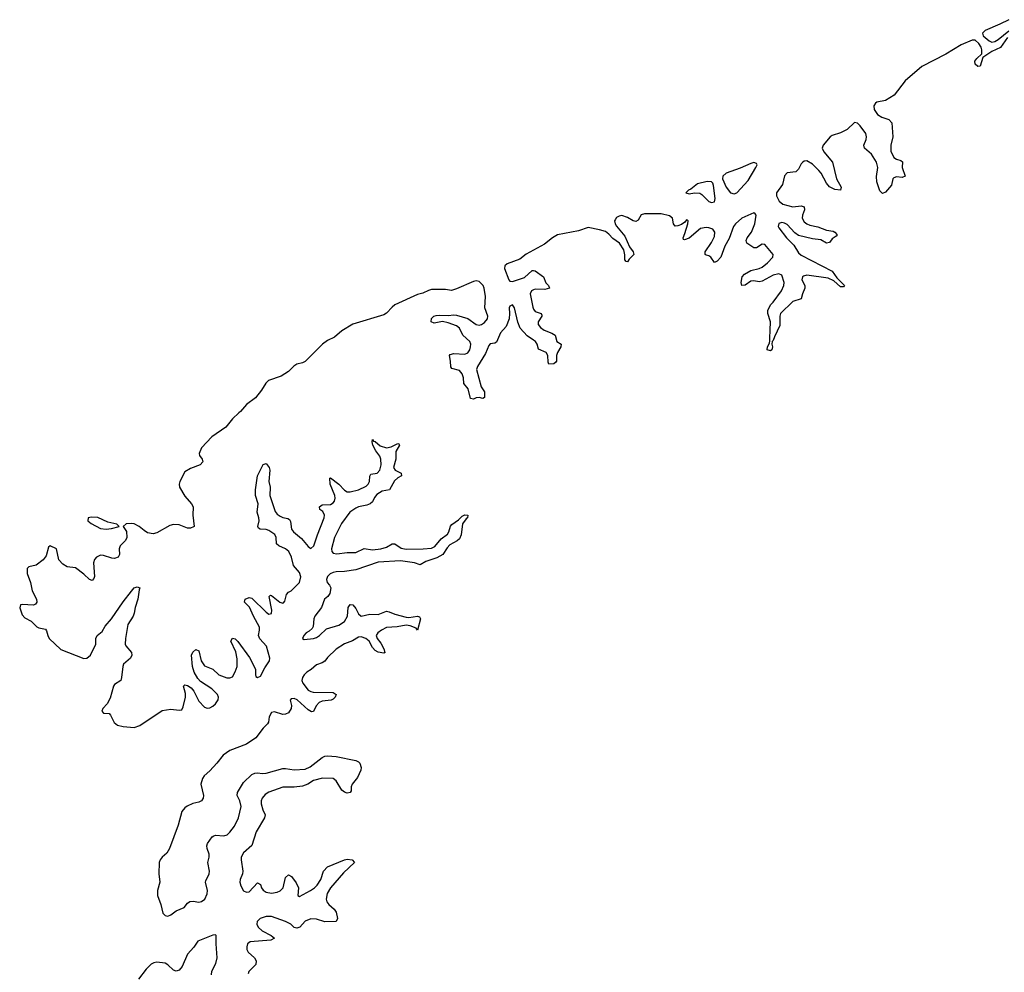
# Model space of a CAD drawing. Header units: inches. Extents: x 2535814 to 2694957, y 540737 to 728403.
# Tile 33 of 106: x 2606332 to 2613359, y 616007 to 622806. Entities that reach past the tile are written whole.
import ezdxf

# ---------------------------------------------------------------- set-up
doc = ezdxf.new("R2010")
doc.units = ezdxf.units.IN
doc.header["$MEASUREMENT"] = 0
for name, color, linetype in [('C6601', 7, 'Continuous'), ('C6602', 7, 'Continuous'), ('C6612', 7, 'Continuous')]:
    doc.layers.add(name, color=color, linetype=linetype)

msp = doc.modelspace()

# ---------------------------------------------------------------- linework, layer by layer
at = {"layer": 'C6601', "color": 5, "elevation": 20}
for points in [[(2607897, 620000), (2607850, 619957.1), (2607802.5, 619897.5), (2607703.4, 619830), (2607630.1, 619750), (2607613.5, 619710), (2607615.6, 619695.6), (2607633.4, 619670), (2607640.3, 619650), (2607619.1, 619630), (2607550, 619603), (2607510, 619578.3), (2607475.5, 619510), (2607470.1, 619490), (2607472.6, 619470), (2607510, 619405.3), (2607559.2, 619350), (2607570.2, 619330), (2607567.4, 619270), (2607576.3, 619190), (2607573, 619187), (2607550, 619178), (2607530, 619177.2), (2607470, 619200.3), (2607430, 619202.9), (2607404, 619196), (2607310, 619142.7), (2607284.1, 619135.9), (2607244.8, 619144.8), (2607220, 619160), (2607186, 619190), (2607150, 619207.3), (2607128.6, 619211.4), (2607092, 619208), (2607070.8, 619190), (2607093.9, 619153.9), (2607096.1, 619110), (2607087, 619090), (2607048.9, 619050), (2607043.2, 619030), (2607045.2, 618990), (2607034.9, 618970), (2607010, 618961.2), (2606990, 618962.9), (2606930, 618982.5), (2606910, 618983.5), (2606879.3, 618970), (2606866.1, 618953.9), (2606859.2, 618930), (2606867, 618833), (2606862, 618818), (2606850, 618803.6), (2606830, 618809.7), (2606790, 618848.5), (2606730, 618893.5), (2606670, 618902), (2606640.3, 618920.3), (2606611.5, 618951.5), (2606594.5, 619030), (2606550, 619052), (2606537.6, 619042.4), (2606520.7, 618979.3), (2606500.2, 618950), (2606450, 618913), (2606398.5, 618901.4), (2606385.3, 618890), (2606386.3, 618853.7), (2606410.1, 618790), (2606420.9, 618730), (2606451.4, 618670), (2606454.9, 618650), (2606445.7, 618634.3), (2606431.7, 618628.3), (2606350, 618633.3), (2606338.8, 618630), (2606332.3, 618607.7), (2606350, 618558.7), (2606370, 618536.9), (2606414.4, 618514.4), (2606453.5, 618473.5), (2606470, 618464.7), (2606515.5, 618455.5), (2606524.2, 618444.2), (2606532.2, 618410), (2606543.2, 618390), (2606624.9, 618310), (2606790, 618247.3), (2606810.9, 618249.1), (2606836.8, 618270), (2606875, 618350), (2606876.8, 618390), (2606885.4, 618410), (2606920.2, 618439.8), (2606942.3, 618477.7), (2606987.3, 618530), (2607069.9, 618650.1), (2607130, 618728.2), (2607150, 618750.4), (2607170, 618758), (2607190, 618751), (2607183.8, 618736.2), (2607175.2, 618670), (2607155.5, 618610), (2607148.6, 618570), (2607141.5, 618550), (2607103, 618490), (2607087.8, 618390), (2607086, 618350), (2607090, 618336.4), (2607129.1, 618290), (2607133.6, 618270), (2607123.6, 618250), (2607073.9, 618206.1), (2607067.3, 618190), (2607059.4, 618110), (2607053.2, 618090), (2607010, 618061.4), (2607000.6, 618050), (2606976.8, 617963.2), (2606956.3, 617923.7), (2606926.5, 617890), (2606918.7, 617870), (2606930, 617856.4), (2606970, 617855.3), (2606981.2, 617841.2), (2607005.8, 617790), (2607030, 617771.1), (2607070, 617760.9), (2607150, 617754.9), (2607190, 617768.8), (2607350, 617874.6), (2607410, 617884.9), (2607470, 617876.9), (2607490, 617880.3), (2607499.3, 617900.7), (2607514.8, 617970), (2607516.1, 617996.1), (2607502, 618050), (2607510, 618059.5), (2607530, 618055.2), (2607556.5, 618036.5), (2607573.8, 618013.8), (2607610, 617943), (2607650, 617900.2), (2607670, 617893.2), (2607690, 617895.5), (2607710, 617905.5), (2607730, 617924), (2607747.8, 617952.2), (2607750.5, 617970), (2607742.7, 617990), (2607704.3, 618030), (2607623.3, 618083.3), (2607604.5, 618104.5), (2607576.9, 618150), (2607565.6, 618190), (2607558.8, 618270), (2607567.8, 618292.2), (2607590, 618310.2), (2607610, 618301.6), (2607627, 618230), (2607650, 618193.5), (2607709.7, 618169.6), (2607752.9, 618130), (2607810, 618109.2), (2607831.8, 618108.2), (2607850, 618116), (2607870, 618152.2), (2607883.7, 618190), (2607883.3, 618243.3), (2607874.7, 618294.7), (2607839.8, 618370), (2607850, 618391.3), (2607870, 618386.3), (2607890, 618367.6), (2607973, 618253), (2608014.4, 618170), (2608014, 618130), (2608018, 618118), (2608030, 618111.7), (2608050, 618120.2), (2608080.5, 618179.5), (2608115.6, 618230), (2608117.7, 618250), (2608093.9, 618333.9), (2608046.6, 618386.6), (2608037.3, 618410), (2608044.2, 618450), (2608043.1, 618470), (2607999.7, 618550), (2607972.7, 618612.7), (2607936.4, 618650), (2607940.5, 618670), (2607970, 618682.2), (2607990, 618677.1), (2608090, 618578.2), (2608110, 618563.5), (2608130, 618568.9), (2608131.7, 618591.7), (2608112.7, 618690), (2608122.3, 618697.7), (2608130, 618697.4), (2608188, 618648), (2608210, 618641.8), (2608215.4, 618644.6), (2608224.2, 618655.8), (2608235.7, 618704.3), (2608250, 618719.5), (2608270, 618730.4), (2608329.8, 618790), (2608339, 618830), (2608330, 618861.1), (2608285.8, 618910), (2608272.1, 618970), (2608252.2, 619010), (2608228.8, 619028.8), (2608182, 619050), (2608164.7, 619064.7), (2608162.3, 619110), (2608151.9, 619131.9), (2608110, 619159.4), (2608090, 619166.4), (2608049.1, 619169.1), (2608036.4, 619176.4), (2608032, 619190), (2608040.8, 619230), (2608039.6, 619250), (2608026.1, 619290), (2608033.3, 619350), (2608014.2, 619410), (2608015.3, 619450), (2608028.9, 619550), (2608070, 619631), (2608090, 619638.8), (2608112.2, 619610), (2608117, 619590), (2608111.1, 619510), (2608119.7, 619470), (2608117.6, 619410), (2608156, 619296), (2608170, 619277.7), (2608190, 619261.9), (2608210, 619252.7), (2608245.9, 619245.9), (2608257.9, 619237.9), (2608264.6, 619224.6), (2608272.5, 619170), (2608285.1, 619150), (2608344.1, 619104.1), (2608390, 619046.3), (2608410, 619032.8), (2608432.3, 619050), (2608456.7, 619130), (2608506.1, 619250), (2608507.9, 619270), (2608494.8, 619294.8), (2608473.3, 619310), (2608471.3, 619330), (2608490, 619344), (2608550, 619346.3), (2608570, 619356.9), (2608579.5, 619370), (2608583.4, 619390), (2608581.2, 619410), (2608547.3, 619490), (2608545.9, 619534.1), (2608550, 619537.1), (2608610, 619491), (2608650, 619447.1), (2608670, 619436.8), (2608690, 619437.2), (2608750, 619450.1), (2608804, 619476), (2608819.5, 619490), (2608829.2, 619510), (2608830.9, 619549.1), (2608838.7, 619561.3), (2608882.9, 619570), (2608902.3, 619590), (2608912.5, 619630), (2608910.5, 619670.5), (2608903.4, 619690), (2608874.2, 619730), (2608853.3, 619770), (2608846.9, 619793.1), (2608850, 619810.6), (2608857.3, 619797.3), (2608870, 619794.4), (2608904.3, 619764.3), (2608949.3, 619749.3), (2608982.7, 619757.3), (2609030, 619782), (2609038.4, 619778.4), (2609042, 619770), (2609017, 619723), (2609016, 619670), (2608999.7, 619610), (2609012, 619590), (2609053.4, 619570), (2609056.3, 619550), (2609030, 619536.4), (2609005.9, 619514.1), (2608971.6, 619450), (2608919.4, 619440.6), (2608881.7, 619418.3), (2608863.5, 619396.5), (2608850, 619365.6), (2608834.4, 619350), (2608810, 619340.9), (2608750, 619329.4), (2608730, 619320.6), (2608688.8, 619291.2), (2608627.9, 619210), (2608578.8, 619110), (2608557.7, 619030), (2608560.1, 619010), (2608570, 618999.5), (2608594.4, 618994.4), (2608670, 619004.2), (2608730, 619004.4), (2608790, 619031.5), (2608850, 619022.8), (2608910.3, 619029.7), (2608950, 619040.4), (2608990, 619065), (2609010, 619064.1), (2609055.4, 619035.4), (2609090, 619027), (2609211.5, 619028.5), (2609270, 619034.4), (2609294.5, 619045.5), (2609339.6, 619100.4), (2609385, 619135), (2609395.8, 619150), (2609407.6, 619192.4), (2609416.6, 619203.4), (2609463.2, 619236.8), (2609490, 619263.1), (2609510, 619272.4), (2609530.7, 619270), (2609528, 619250), (2609517.6, 619242.4), (2609493.2, 619206.8), (2609481.8, 619130), (2609470, 619101.3), (2609454.2, 619085.8), (2609401.7, 619058.3), (2609382.5, 619037.5), (2609351.2, 618990), (2609310, 618965.2), (2609230, 618939.2), (2609190, 618914.5), (2609148.9, 618928.9), (2609050, 618945), (2608890, 618934.9), (2608730, 618880.7), (2608650, 618866.7), (2608590, 618865.4), (2608570, 618860.2), (2608547.8, 618850), (2608530, 618832.8), (2608521.9, 618810), (2608525.4, 618790), (2608544.2, 618770), (2608552.6, 618750), (2608545.3, 618710), (2608530.5, 618689.5), (2608507.7, 618670), (2608485.5, 618610), (2608438.7, 618550), (2608431.6, 618530), (2608425.8, 618474.2), (2608419.3, 618460.7), (2608398.3, 618441.7), (2608376.5, 618430), (2608358.8, 618410), (2608350.5, 618390), (2608362.2, 618382.2), (2608429.3, 618390), (2608450, 618397.5), (2608471.9, 618410), (2608521.3, 618458.7), (2608610, 618485.8), (2608649.8, 618510), (2608671.1, 618550), (2608676.2, 618610), (2608690, 618631.1), (2608710, 618629), (2608730, 618602.6), (2608750, 618564.4), (2608770, 618549.4), (2608830, 618563.5), (2608890, 618559.8), (2608950, 618584.8), (2608970, 618580.9), (2609010, 618562.4), (2609090, 618540.6), (2609110, 618539.3), (2609171, 618550), (2609184.2, 618544.2), (2609192.6, 618530), (2609170.9, 618449.1), (2609162.5, 618462.5), (2609119.6, 618479.6), (2609090, 618484.7), (2609026.4, 618473.6), (2608950, 618467.3), (2608915.3, 618450), (2608888.4, 618430), (2608875.8, 618410), (2608883.7, 618390), (2608910, 618356), (2608932.6, 618310), (2608935.1, 618295.1), (2608940.7, 618290), (2608930, 618284.2), (2608890, 618292.2), (2608870, 618303.9), (2608850, 618324.7), (2608825.8, 618370), (2608802.7, 618390), (2608770, 618400.8), (2608750, 618398.7), (2608706.8, 618373.2), (2608650, 618351), (2608590, 618314.5), (2608530, 618254.9), (2608510, 618228.4), (2608490, 618215.7), (2608450, 618202), (2608412.3, 618167.7), (2608382.3, 618150), (2608362, 618130), (2608349.5, 618110), (2608346.4, 618090), (2608352.3, 618070), (2608390, 618020.8), (2608410, 618010.2), (2608427.4, 618007.4), (2608570, 618003.1), (2608590.2, 617990.2), (2608583.1, 617970), (2608570, 617956.9), (2608554.8, 617950), (2608490, 617943.2), (2608470, 617933.8), (2608448.7, 617910), (2608430, 617868), (2608413.8, 617866.2), (2608390, 617879.3), (2608312.8, 617952.8), (2608290, 617962.4), (2608270, 617959.7), (2608263.5, 617950), (2608272.5, 617912.5), (2608270.1, 617890), (2608250, 617858.4), (2608230, 617849.3), (2608210, 617848.1), (2608150, 617865), (2608130, 617862), (2608113.5, 617830), (2608107.5, 617792.5), (2608100.3, 617779.7), (2608069.4, 617750), (2608018.5, 617681.5), (2607950, 617635), (2607831.4, 617590), (2607783.9, 617556.1), (2607740.2, 617499.8), (2607690, 617445.7), (2607649.3, 617410), (2607636, 617390), (2607625.1, 617350), (2607643.2, 617270), (2607641.3, 617250), (2607630, 617232.1), (2607610, 617220.8), (2607568.7, 617211.3), (2607526.4, 617193.6), (2607510, 617181.1), (2607490, 617154.7), (2607463.1, 617056.9), (2607402, 616890), (2607381.4, 616858.6), (2607347.9, 616830), (2607333.7, 616810), (2607326.7, 616790), (2607325.9, 616710), (2607331.9, 616650), (2607315.4, 616590), (2607316, 616556), (2607339.6, 616490), (2607352.7, 616430), (2607370, 616411.9), (2607390, 616408.1), (2607410, 616416.8), (2607450, 616446.1), (2607506.2, 616470), (2607530, 616500.3), (2607546.5, 616513.5), (2607570, 616515.1), (2607610, 616507.8), (2607630, 616512.6), (2607652.7, 616530), (2607670, 616567.2), (2607672.4, 616590), (2607658.8, 616650), (2607660.4, 616659.6), (2607684.1, 616710), (2607686.4, 616730), (2607675.8, 616790), (2607684.5, 616830), (2607683.2, 616850), (2607669.8, 616890), (2607668.8, 616910), (2607673.6, 616926.4), (2607706.4, 616973.7), (2607718.4, 616981.6), (2607730, 616985.8), (2607790, 616980.1), (2607812.1, 616987.9), (2607833, 617007), (2607865.6, 617050), (2607892.7, 617110), (2607911.9, 617190), (2607904.2, 617230), (2607885.2, 617270), (2607887.6, 617290), (2607930, 617361.6), (2607990, 617418), (2608010, 617429.1), (2608028.8, 617431.2), (2608065.8, 617425.8), (2608090, 617427.3), (2608210, 617460.5), (2608230, 617462.1), (2608290, 617451.8), (2608370, 617457.1), (2608405.7, 617474.3), (2608490, 617540.9), (2608510, 617550.2), (2608530, 617552.6), (2608590, 617546.8), (2608730, 617518.6), (2608750, 617510.3), (2608759, 617498.9), (2608768.4, 617470), (2608766.2, 617450), (2608742.7, 617397.3), (2608705.2, 617350), (2608698.3, 617330), (2608697, 617303), (2608690.4, 617289.6), (2608670, 617286.6), (2608650, 617293), (2608630, 617307.8), (2608590, 617374), (2608570, 617389.6), (2608492.5, 617392.5), (2608430, 617377.1), (2608388.8, 617350), (2608350, 617336.4), (2608290, 617328.5), (2608208.9, 617328.9), (2608110, 617292), (2608084.1, 617275.9), (2608062.6, 617250), (2608055.5, 617230), (2608054.6, 617210), (2608066.8, 617166.8), (2608084.9, 617130), (2608079.5, 617110), (2608019, 617010), (2607987.7, 616912.3), (2607930, 616858.8), (2607913.8, 616830), (2607913, 616810), (2607925.2, 616730), (2607923.2, 616710), (2607905.4, 616670), (2607904.3, 616650), (2607910, 616624.9), (2607930, 616588.7), (2607950, 616578.9), (2607970, 616582), (2608030, 616646.4), (2608050, 616633.4), (2608058.2, 616610), (2608070, 616593.6), (2608090, 616578), (2608130, 616570.8), (2608170, 616578.1), (2608191.7, 616588.3), (2608211.5, 616610), (2608230, 616682.8), (2608250, 616701.6), (2608271.2, 616691.2), (2608305.6, 616645.6), (2608321.1, 616610), (2608316, 616556), (2608328.9, 616548.9), (2608407.3, 616590), (2608436.4, 616610), (2608455.4, 616630), (2608481.6, 616670), (2608500.7, 616730), (2608530, 616759.3), (2608650, 616810.4), (2608670, 616814.9), (2608704.7, 616810), (2608721, 616790), (2608642.7, 616717.3), (2608550, 616609.7), (2608526.7, 616570), (2608519.2, 616530), (2608524.7, 616510), (2608537.6, 616490), (2608577.3, 616457.3), (2608590, 616437.3), (2608601.1, 616390), (2608590.7, 616370), (2608510, 616367.8), (2608450, 616386.6), (2608410, 616388.5), (2608370, 616372.4), (2608330.9, 616329.1), (2608310, 616321.5), (2608290, 616327.1), (2608267.3, 616350), (2608229.6, 616370), (2608130, 616404.8), (2608090, 616404.5), (2608048.4, 616390), (2608027, 616370), (2608025.2, 616350), (2608034, 616330), (2608062.3, 616302.3), (2608127.7, 616270), (2608150.7, 616250), (2608123.4, 616236.6), (2607975.8, 616224.2), (2607957.8, 616210), (2607952.2, 616190), (2607953.7, 616170), (2607963.2, 616150), (2608008.8, 616110), (2608020.3, 616090), (2608016.7, 616063.3), (2607967.7, 616012.3), (2607963, 615997)], [(2607699.9, 615990), (2607704.6, 616015.4), (2607732.7, 616070), (2607742.5, 616110), (2607734.2, 616210), (2607734.4, 616270), (2607730, 616274.6), (2607710, 616272.9), (2607603.2, 616230), (2607573.8, 616186.2), (2607530, 616137.4), (2607491.3, 616048.7), (2607470, 616022.2), (2607450, 616016.3), (2607430, 616021.9), (2607390, 616060.6), (2607370, 616073.5), (2607310, 616078.3), (2607290, 616075.4), (2607270, 616065.5), (2607233.8, 616030), (2607181.2, 615958.8)]]:
    msp.add_lwpolyline(points, dxfattribs=at)
msp.add_lwpolyline([(2606845, 619255), (2606820.7, 619250), (2606819.5, 619230), (2606841.3, 619210), (2606910, 619174), (2606950, 619168.7), (2606986.5, 619173.5), (2607042, 619190), (2607025.2, 619205.2), (2606960.4, 619220.4), (2606890, 619252.7)], close=True, dxfattribs=at)
at = {"layer": 'C6602', "color": 5, "elevation": 20}
for points in [[(2610000, 621162), (2609946.9, 621133.1), (2609902.2, 621097.8), (2609810, 621064), (2609794.8, 621050), (2609792.4, 621030), (2609822.7, 620950), (2609830, 620940.7), (2609850, 620936.6), (2609933.6, 620966.4), (2609990, 621016.8), (2610000, 621014.9)], [(2610000, 620519), (2609953.6, 620550), (2609904, 620604), (2609886.9, 620646.9), (2609862.5, 620750), (2609850, 620769.8), (2609830, 620760.4), (2609825.2, 620750), (2609828.7, 620708.7), (2609825.6, 620670), (2609803.8, 620616.3), (2609763, 620570), (2609734.7, 620505.3), (2609722.1, 620497.9), (2609690, 620491.6), (2609679.1, 620480.9), (2609655.4, 620424.6), (2609599.3, 620330), (2609592.1, 620310), (2609624.5, 620184.5), (2609650.2, 620150), (2609650.2, 620109.8), (2609637.5, 620102.5), (2609610, 620108.7), (2609590, 620106.4), (2609570, 620096.9), (2609550, 620101.6), (2609531.9, 620171.9), (2609501.2, 620210), (2609498.3, 620250), (2609490, 620278.8), (2609470, 620302.2), (2609415.6, 620315.6), (2609407.8, 620327.8), (2609406.5, 620370), (2609398.7, 620410), (2609403.5, 620416.5), (2609430, 620424.5), (2609510, 620419.4), (2609530, 620429.1), (2609543.9, 620450), (2609549.9, 620470), (2609551, 620490), (2609544.9, 620510), (2609495.6, 620555.6), (2609470, 620603.7), (2609450, 620620.9), (2609390, 620642.9), (2609350, 620651.6), (2609290, 620641.1), (2609268, 620650), (2609270, 620672.7), (2609287.3, 620690), (2609304.2, 620695.8), (2609330, 620698.2), (2609390, 620693.6), (2609430, 620699.7), (2609450, 620698), (2609530, 620672.5), (2609590, 620630.1), (2609610, 620626.2), (2609627.8, 620630), (2609650, 620644.9), (2609669.5, 620670), (2609671.8, 620690), (2609650.5, 620750), (2609655.6, 620830), (2609646.2, 620890), (2609638.8, 620910), (2609610, 620938), (2609590, 620942.3), (2609570, 620937.9), (2609450, 620884.2), (2609413.3, 620873.3), (2609370, 620880.5), (2609270, 620879.5), (2609250, 620873.8), (2609210, 620854.8), (2609170, 620844.1), (2609010, 620770.5), (2608990, 620755.3), (2608950, 620712.2), (2608930, 620699.8), (2608710, 620632.8), (2608630, 620584.3), (2608579.1, 620540.9), (2608530, 620517.4), (2608493.6, 620490), (2608370, 620367.4), (2608350, 620356.3), (2608310, 620347.1), (2608287.7, 620332.3), (2608250, 620294.9), (2608197.1, 620262.9), (2608107.1, 620230), (2608087.8, 620212.2), (2608058.7, 620161.3), (2608013.9, 620106.1), (2607950, 620059.8), (2607907.9, 620010), (2607897, 620000)], [(2610000, 620877.7), (2609985.7, 620870), (2609975.4, 620850), (2609993.1, 620753.1), (2610000, 620740.8)]]:
    msp.add_lwpolyline(points, dxfattribs=at)
at = {"layer": 'C6612', "color": 5, "elevation": 20}
for points in [[(2613390, 622806), (2613326.4, 622773.6), (2613222, 622730), (2613203.8, 622710), (2613208.6, 622690), (2613250, 622654.8), (2613270, 622645.7), (2613290, 622650.1), (2613314.4, 622665.6), (2613390, 622727.4)], [(2613381.5, 622678.5), (2613331.5, 622608.5), (2613270, 622579.3), (2613204.7, 622535.3), (2613186.2, 622473.8), (2613170, 622471.3), (2613150, 622488.4), (2613147.6, 622510), (2613162.4, 622530), (2613197.8, 622562.2), (2613198.5, 622590), (2613192.9, 622610), (2613176.4, 622636.4), (2613150, 622660.5), (2613130, 622659.9), (2613050, 622625.7), (2612941.1, 622558.8), (2612770, 622471.6), (2612650, 622370.3), (2612573.6, 622266.4), (2612510, 622230.3), (2612450, 622217.4), (2612440.4, 622210), (2612428.5, 622190), (2612430, 622164.3), (2612453.6, 622130), (2612484.2, 622110), (2612533.7, 622093.7), (2612557.1, 622070), (2612564.2, 621970), (2612548.2, 621910), (2612548, 621868), (2612570, 621822.7), (2612590, 621810.6), (2612620.7, 621800.7), (2612630.9, 621790.9), (2612630.1, 621750), (2612650.2, 621690), (2612630, 621680.2), (2612590, 621683.6), (2612570, 621677.2), (2612563.6, 621670), (2612554.1, 621625.9), (2612510, 621575), (2612490, 621565.3), (2612470, 621584.7), (2612448.4, 621648.4), (2612446, 621686), (2612456.6, 621750), (2612446, 621790), (2612410, 621846.5), (2612361.4, 621890), (2612356.9, 621910), (2612372.6, 621950), (2612375.3, 621970), (2612370, 621992.9), (2612330, 622048.2), (2612310, 622066.5), (2612290, 622072), (2612238, 622022.1), (2612190, 621998.2), (2612130, 621978.9), (2612117, 621970), (2612064.8, 621910), (2612058.7, 621890), (2612070, 621863.4), (2612133.5, 621790), (2612161.6, 621670), (2612193.3, 621610), (2612190.2, 621590), (2612150, 621594.6), (2612110, 621612.1), (2612090, 621638.8), (2612051.3, 621710), (2612034.9, 621730), (2611990, 621774.6), (2611950, 621797.5), (2611930, 621796.2), (2611920.9, 621790), (2611910, 621778.1), (2611890, 621739.9), (2611870, 621720.2), (2611810, 621713.6), (2611790, 621692.6), (2611775.4, 621630), (2611734, 621570), (2611733.3, 621550), (2611751.7, 621510), (2611779.3, 621490), (2611850, 621471.4), (2611910, 621477.4), (2611930, 621470.1), (2611933.7, 621450), (2611917.8, 621410), (2611914.9, 621390), (2611930, 621363.9), (2611950, 621348.6), (2611970, 621340.6), (2612028.3, 621328.3), (2612090, 621303.4), (2612136.7, 621296.7), (2612150, 621290.2), (2612166.4, 621270), (2612159.4, 621260.6), (2612130, 621242.4), (2612110, 621216.4), (2612090, 621210.6), (2612050, 621234), (2611990, 621241.5), (2611890, 621264.7), (2611863.8, 621283.8), (2611810, 621343.3), (2611790, 621354.6), (2611770, 621357.5), (2611748.7, 621351.3), (2611745.6, 621330), (2611750, 621320.9), (2611803.3, 621250), (2611856.7, 621196.7), (2611890, 621142.1), (2611910, 621125.8), (2612130, 621010.1), (2612163.7, 620963.7), (2612218.8, 620910), (2612210, 620899), (2612190, 620900.5), (2612142.9, 620942.9), (2612101.4, 620961.4), (2611950, 620982), (2611924.8, 620975.2), (2611919.2, 620970), (2611914.6, 620950), (2611934.4, 620910), (2611935.6, 620890), (2611918.6, 620850), (2611910, 620813.6), (2611850, 620794.9), (2611761.1, 620710), (2611756.1, 620690), (2611756.1, 620623.9), (2611717.6, 620542.4), (2611710, 620517), (2611702, 620510), (2611700.3, 620490), (2611705.2, 620470), (2611699.6, 620450), (2611690, 620442), (2611667.3, 620450), (2611668.2, 620470), (2611682.8, 620497.2), (2611686.3, 620513.7), (2611686.9, 620610), (2611691.2, 620630), (2611689.9, 620650.1), (2611671.7, 620710), (2611670.8, 620730), (2611689.9, 620770), (2611710, 620790.1), (2611767.5, 620870), (2611784.5, 620910), (2611786.8, 620930), (2611770, 620982.7), (2611750, 620993.3), (2611710, 620981.6), (2611630, 620940.1), (2611610, 620934.5), (2611570, 620942.1), (2611550, 620940.4), (2611510, 620912.3), (2611485.4, 620910), (2611481.9, 620930), (2611488.3, 620970), (2611504.4, 620990), (2611550, 621016.9), (2611610, 621031.2), (2611630, 621040.4), (2611669, 621070), (2611707, 621110), (2611708.2, 621130), (2611650, 621201.8), (2611630, 621204), (2611590, 621178.2), (2611570, 621178.4), (2611522, 621210), (2611516.5, 621230), (2611524.1, 621250), (2611554.9, 621290), (2611577.9, 621350), (2611586.7, 621410), (2611581.5, 621421.5), (2611570, 621428.5), (2611485.4, 621390), (2611439.4, 621350), (2611426, 621330), (2611394.7, 621245.3), (2611365.4, 621190), (2611335.7, 621110), (2611310, 621081.6), (2611290, 621074), (2611264.8, 621110), (2611250, 621121.1), (2611230, 621124.2), (2611223.1, 621130), (2611223.8, 621150), (2611270, 621215.8), (2611290, 621259.1), (2611293.7, 621290), (2611279.3, 621310), (2611250, 621321.3), (2611230, 621323.7), (2611190, 621316), (2611110, 621247.3), (2611075.6, 621235.6), (2611070, 621237), (2611065.7, 621250), (2611079.4, 621280.6), (2611099.8, 621350), (2611103.6, 621370), (2611095.8, 621375.8), (2611090, 621376.8), (2611078.1, 621361.9), (2611055, 621345), (2611030, 621334.3), (2611010, 621333.3), (2610998, 621350), (2610989.9, 621390), (2610970, 621406.9), (2610910, 621419.6), (2610810, 621421.4), (2610790, 621420.4), (2610767.5, 621412.5), (2610745.2, 621374.8), (2610730, 621364.6), (2610710, 621369.9), (2610670, 621395.1), (2610630, 621407.3), (2610610, 621404.5), (2610590, 621393.7), (2610581.5, 621378.5), (2610578, 621370), (2610581, 621350), (2610590, 621331.9), (2610650, 621260.6), (2610684.7, 621184.7), (2610710.3, 621149.7), (2610715.8, 621130), (2610682.4, 621097.6), (2610670, 621077), (2610660.1, 621080.1), (2610651.5, 621091.5), (2610651.7, 621128.3), (2610644.3, 621164.3), (2610611.5, 621211.5), (2610564, 621244), (2610536.1, 621276.1), (2610513.3, 621293.3), (2610470, 621307.1), (2610390, 621322), (2610320.6, 621299.4), (2610169.4, 621270.6), (2610134.5, 621250), (2610076.4, 621203.6), (2610000, 621162)], [(2610000, 621014.9), (2610010, 621012.9), (2610069.6, 620969.6), (2610087.7, 620927.7), (2610106.2, 620910), (2610113.1, 620890), (2610078.8, 620881.2), (2610010, 620883), (2610000, 620877.7)], [(2610000, 620740.8), (2610010, 620722.8), (2610052.7, 620710), (2610058.3, 620698.3), (2610059.3, 620690), (2610032.3, 620650), (2610032.9, 620630), (2610049.5, 620610), (2610076.1, 620590), (2610129.2, 620569.2), (2610153.4, 620553.4), (2610165.2, 620510), (2610195.6, 620490), (2610194.5, 620470), (2610169.6, 620430), (2610163.8, 620410), (2610163.8, 620370), (2610159.2, 620360.8), (2610142.8, 620350), (2610107.9, 620347.9), (2610102.7, 620362.7), (2610100.2, 620410), (2610090, 620429.8), (2610034.2, 620454.2), (2610024.7, 620490), (2610013.5, 620510), (2610000, 620519)]]:
    msp.add_lwpolyline(points, dxfattribs=at)
for points in [[(2611570, 621785.7), (2611550, 621780.5), (2611473.5, 621746.5), (2611373.7, 621710), (2611350.1, 621690), (2611346.8, 621670), (2611372.8, 621610), (2611405.4, 621570), (2611430, 621562.2), (2611450, 621570.1), (2611530, 621658.8), (2611586.2, 621750), (2611593.8, 621770), (2611590, 621778.9)], [(2611239.3, 621650), (2611170, 621633.8), (2611122.6, 621597.4), (2611104.6, 621590), (2611084.8, 621570), (2611110, 621563), (2611148.8, 621571.2), (2611186.7, 621566.7), (2611199.3, 621559.3), (2611250, 621507.6), (2611270, 621501.8), (2611290, 621505.9), (2611294.4, 621530), (2611283.6, 621623.6), (2611278.1, 621638.1), (2611268.2, 621648.2)]]:
    msp.add_lwpolyline(points, close=True, dxfattribs=at)

doc.saveas('drawing.dxf')
